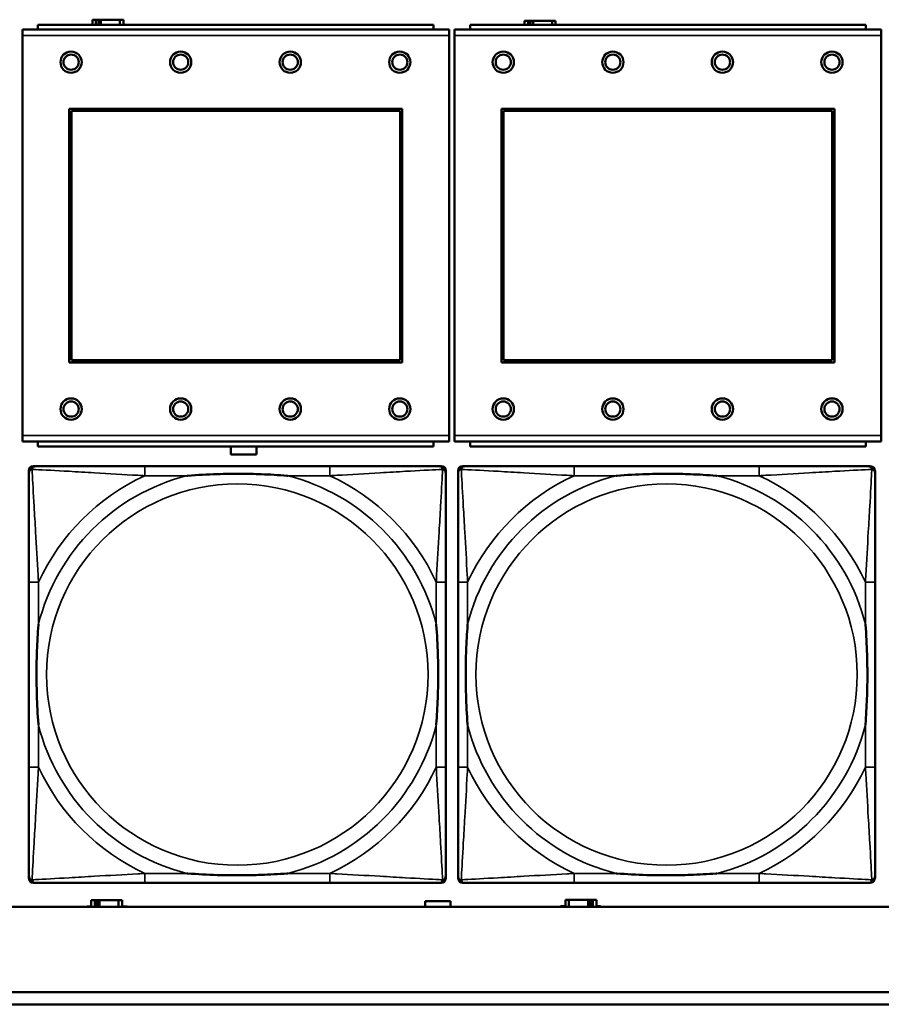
# Model space of a CAD drawing. Header units: inches. Extents: x 1.9 to 64.4, y 1.6 to 69.2.
# Tile 110 of 256: x 29.5 to 30.9, y 56.5 to 58.1. Entities that reach past the tile are written whole.
import ezdxf

# ---------------------------------------------------------------- set-up
doc = ezdxf.new("R2010")
doc.units = ezdxf.units.IN
doc.header["$MEASUREMENT"] = 0
doc.layers.add('Visible (ANSI)', color=7, linetype='Continuous', lineweight=50)
doc.layers.add('Visible Narrow (ANSI)', color=7, linetype='Continuous', lineweight=35)

msp = doc.modelspace()

# ---------------------------------------------------------------- linework, layer by layer
at = {"layer": 'Visible (ANSI)'}
for p, q in [((29.6584, 58.0696), (29.6526, 58.0696)), ((29.6526, 58.0696), (29.6526, 58.0614)), ((29.6584, 58.0696), (29.6624, 58.0696)), ((29.6584, 58.0614), (29.6584, 58.0696)), ((29.6624, 58.0614), (29.6624, 58.0696)), ((29.6624, 58.0696), (29.6665, 58.0696)), ((29.6665, 58.0696), (29.6665, 58.0614)), ((29.6665, 58.0696), (29.6977, 58.0696)), ((29.6977, 58.0696), (29.6977, 58.0614)), ((29.7036, 58.0696), (29.6977, 58.0696)), ((29.7036, 58.0614), (29.7036, 58.0696)), ((30.2386, 58.0534), (29.5376, 58.0534)), ((29.5376, 58.0434), (29.5376, 58.0534)), ((30.2131, 58.0614), (29.5631, 58.0614)), ((29.5631, 58.0534), (29.5631, 58.0614)), ((30.2131, 58.0614), (30.2131, 58.0534)), ((30.2386, 58.0534), (30.2386, 58.0434)), ((30.9486, 58.0534), (30.2476, 58.0534)), ((30.2476, 58.0434), (30.2476, 58.0534)), ((30.9231, 58.0614), (30.2731, 58.0614)), ((30.2731, 58.0534), (30.2731, 58.0614)), ((30.3684, 58.0676), (30.3626, 58.0676)), ((30.3626, 58.0676), (30.3626, 58.0614)), ((30.3684, 58.0676), (30.3724, 58.0676)), ((30.3684, 58.0614), (30.3684, 58.0676)), ((30.3724, 58.0614), (30.3724, 58.0676)), ((30.3724, 58.0676), (30.3765, 58.0676)), ((30.3765, 58.0676), (30.3765, 58.0614)), ((30.3765, 58.0676), (30.4077, 58.0676)), ((30.4077, 58.0676), (30.4077, 58.0614)), ((30.4136, 58.0676), (30.4077, 58.0676)), ((30.4136, 58.0614), (30.4136, 58.0676)), ((30.9231, 58.0614), (30.9231, 58.0534)), ((30.9486, 58.0534), (30.9486, 58.0434)), ((29.5376, 58.0434), (29.5376, 57.3864)), ((30.2386, 57.3864), (30.2386, 58.0434)), ((30.2476, 58.0434), (30.2476, 57.3864)), ((30.9486, 57.3864), (30.9486, 58.0434)), ((29.6146, 57.5064), (29.6146, 57.9234)), ((29.6146, 57.9234), (30.1616, 57.9234)), ((29.6182, 57.9198), (30.158, 57.9198)), ((29.6182, 57.51), (29.6182, 57.9198)), ((30.158, 57.9198), (30.158, 57.51)), ((30.1616, 57.9234), (30.1616, 57.5064)), ((30.3246, 57.5064), (30.3246, 57.9234)), ((30.3246, 57.9234), (30.8716, 57.9234)), ((30.3282, 57.9198), (30.868, 57.9198)), ((30.3282, 57.51), (30.3282, 57.9198)), ((30.868, 57.9198), (30.868, 57.51)), ((30.8716, 57.9234), (30.8716, 57.5064)), ((30.1616, 57.5064), (29.6146, 57.5064)), ((30.158, 57.51), (29.6182, 57.51)), ((30.8716, 57.5064), (30.3246, 57.5064)), ((30.868, 57.51), (30.3282, 57.51)), ((29.5376, 57.3764), (29.5376, 57.3864)), ((29.5376, 57.3764), (30.2386, 57.3764)), ((29.5631, 57.3764), (29.5631, 57.3684)), ((30.2131, 57.3684), (30.2131, 57.3764)), ((30.2386, 57.3864), (30.2386, 57.3764)), ((30.2476, 57.3764), (30.2476, 57.3864)), ((30.2476, 57.3764), (30.9486, 57.3764)), ((30.2731, 57.3764), (30.2731, 57.3684)), ((30.9231, 57.3684), (30.9231, 57.3764)), ((30.9486, 57.3864), (30.9486, 57.3764)), ((30.2131, 57.3684), (29.5631, 57.3684)), ((29.8801, 57.3551), (29.8801, 57.3684)), ((29.9221, 57.3684), (29.9221, 57.3551)), ((30.9231, 57.3684), (30.2731, 57.3684)), ((29.9221, 57.3551), (29.8801, 57.3551)), ((29.5482, 56.6589), (29.5482, 57.3281)), ((29.556, 57.336), (29.56, 57.336)), ((30.0427, 57.336), (29.7387, 57.336)), ((30.2214, 57.336), (30.2253, 57.336)), ((30.2332, 57.3281), (30.2332, 57.3242)), ((30.2533, 56.6589), (30.2533, 57.3281)), ((30.2612, 57.336), (30.2651, 57.336)), ((30.7478, 57.336), (30.4438, 57.336)), ((30.9265, 57.336), (30.9304, 57.336)), ((30.9383, 57.3281), (30.9383, 57.3242)), ((29.5482, 57.1455), (29.5482, 56.8415)), ((30.2332, 56.8415), (30.2332, 57.1455)), ((30.2533, 57.1455), (30.2533, 56.8415)), ((30.9383, 56.8415), (30.9383, 57.1455)), ((30.2332, 56.6628), (30.2332, 56.6589)), ((30.9383, 56.6628), (30.9383, 56.6589)), ((30.2253, 56.651), (29.556, 56.651)), ((29.7387, 56.651), (30.0427, 56.651)), ((30.9304, 56.651), (30.2612, 56.651)), ((30.4438, 56.651), (30.7478, 56.651)), ((29.6564, 56.6226), (29.6506, 56.6226)), ((29.6506, 56.6226), (29.6506, 56.6116)), ((29.6564, 56.6226), (29.6604, 56.6226)), ((29.6564, 56.6116), (29.6564, 56.6226)), ((29.6604, 56.6116), (29.6604, 56.6226)), ((29.6604, 56.6226), (29.6645, 56.6226)), ((29.6645, 56.6226), (29.6645, 56.6116)), ((29.6645, 56.6226), (29.6957, 56.6226)), ((29.6957, 56.6226), (29.6957, 56.6116)), ((29.7016, 56.6226), (29.6957, 56.6226)), ((29.7016, 56.6116), (29.7016, 56.6226)), ((30.1991, 56.6116), (30.1991, 56.6211)), ((30.1991, 56.6211), (30.2411, 56.6211)), ((30.2411, 56.6211), (30.2411, 56.6116)), ((30.4216, 56.6116), (30.4216, 56.6131)), ((30.4216, 56.6131), (30.4297, 56.6131)), ((30.4355, 56.6236), (30.4297, 56.6236)), ((30.4297, 56.6236), (30.4297, 56.6116)), ((30.4355, 56.6236), (30.4668, 56.6236)), ((30.4355, 56.6116), (30.4355, 56.6236)), ((30.4668, 56.6116), (30.4668, 56.6236)), ((30.4668, 56.6236), (30.4709, 56.6236)), ((30.4709, 56.6236), (30.4709, 56.6116)), ((30.4709, 56.6236), (30.4748, 56.6236)), ((30.4807, 56.6236), (30.4748, 56.6236)), ((30.4748, 56.6236), (30.4748, 56.6116)), ((30.4807, 56.6116), (30.4807, 56.6236)), ((30.4807, 56.6131), (30.4871, 56.6131)), ((30.4871, 56.6131), (30.4871, 56.6116)), ((45.17, 56.6116), (22.395, 56.6116)), ((29.6441, 56.6116), (29.6441, 56.6121)), ((29.6441, 56.6121), (29.6506, 56.6121)), ((29.7016, 56.6121), (29.7097, 56.6121)), ((29.7097, 56.6121), (29.7097, 56.6116)), ((22.395, 56.4716), (33.1875, 56.4716)), ((33.1875, 56.4516), (22.395, 56.4516))]:
    msp.add_line(p, q, dxfattribs=at)
for centre, radius in [((29.6176, 57.9998), 0.0175), ((29.6176, 57.9998), 0.0125), ((29.7976, 57.9998), 0.0175), ((29.7976, 57.9998), 0.0125), ((29.9776, 57.9998), 0.0175), ((29.9776, 57.9998), 0.0125), ((30.1576, 57.9998), 0.0175), ((30.1576, 57.9998), 0.0125), ((30.3276, 57.9998), 0.0175), ((30.3276, 57.9998), 0.0125), ((30.5076, 57.9998), 0.0175), ((30.5076, 57.9998), 0.0125), ((30.6876, 57.9998), 0.0175), ((30.6876, 57.9998), 0.0125), ((30.8676, 57.9998), 0.0175), ((30.8676, 57.9998), 0.0125), ((29.6176, 57.4298), 0.0175), ((29.6176, 57.4298), 0.0125), ((29.7976, 57.4298), 0.0175), ((29.7976, 57.4298), 0.0125), ((29.9776, 57.4298), 0.0175), ((29.9776, 57.4298), 0.0125), ((30.1576, 57.4298), 0.0175), ((30.1576, 57.4298), 0.0125), ((30.3276, 57.4298), 0.0175), ((30.3276, 57.4298), 0.0125), ((30.5076, 57.4298), 0.0175), ((30.5076, 57.4298), 0.0125), ((30.6876, 57.4298), 0.0175), ((30.6876, 57.4298), 0.0125), ((30.8676, 57.4298), 0.0175), ((30.8676, 57.4298), 0.0125)]:
    msp.add_circle(centre, radius, dxfattribs=at)
for centre, radius, start, end in [((29.556, 57.3281), 0.00787, 90, 180), ((29.56, 57.3242), 0.0118, 90, 180), ((30.2214, 57.3242), 0.0118, 0, 90), ((30.2253, 57.3281), 0.00787, 0, 90), ((30.2612, 57.3281), 0.00787, 90, 180), ((30.2651, 57.3242), 0.0118, 90, 180), ((30.9265, 57.3242), 0.0118, 0, 90), ((30.9304, 57.3281), 0.00787, 0, 90), ((29.56, 56.6628), 0.0118, 180, 270), ((30.2214, 56.6628), 0.0118, 270, 360), ((30.2651, 56.6628), 0.0118, 180, 270), ((30.9265, 56.6628), 0.0118, 270, 360), ((29.556, 56.6589), 0.00787, 180, 270), ((30.2253, 56.6589), 0.00787, 270, 0), ((30.2612, 56.6589), 0.00787, 180, 270), ((30.9304, 56.6589), 0.00787, 270, 0)]:
    msp.add_arc(centre, radius, start, end, dxfattribs=at)
for points, knots in [([(29.7387, 57.336), (29.7352, 57.336), (29.7316, 57.336), (29.728, 57.336), (29.6948, 57.336), (29.6611, 57.336), (29.6302, 57.336), (29.6033, 57.336), (29.5777, 57.336), (29.5643, 57.336), (29.5627, 57.336), (29.5612, 57.336), (29.56, 57.336)], [0, 0, 0, 0, 0.0272471, 0.0272471, 0.0272471, 0.2790553, 0.2790553, 0.2790553, 0.4988354, 0.4988354, 0.4988354, 0.5252205, 0.5252205, 0.5252205, 0.5252205]), ([(30.2214, 57.336), (30.2065, 57.336), (30.1649, 57.336), (30.1243, 57.336), (30.0977, 57.336), (30.0699, 57.336), (30.0427, 57.336)], [-0.5252205, -0.5252205, -0.5252205, -0.5252205, -0.20743, -0.20743, -0.20743, 0, 0, 0, 0]), ([(30.4438, 57.336), (30.4403, 57.336), (30.4367, 57.336), (30.4331, 57.336), (30.3999, 57.336), (30.3662, 57.336), (30.3353, 57.336), (30.3084, 57.336), (30.2828, 57.336), (30.2694, 57.336), (30.2678, 57.336), (30.2663, 57.336), (30.2651, 57.336)], [0, 0, 0, 0, 0.0272471, 0.0272471, 0.0272471, 0.2790553, 0.2790553, 0.2790553, 0.4988354, 0.4988354, 0.4988354, 0.5252205, 0.5252205, 0.5252205, 0.5252205]), ([(30.9265, 57.336), (30.9116, 57.336), (30.87, 57.336), (30.8294, 57.336), (30.8028, 57.336), (30.775, 57.336), (30.7478, 57.336)], [-0.5252205, -0.5252205, -0.5252205, -0.5252205, -0.20743, -0.20743, -0.20743, 0, 0, 0, 0]), ([(29.5482, 57.3242), (29.5482, 57.3093), (29.5482, 57.2677), (29.5482, 57.2271), (29.5482, 57.2005), (29.5482, 57.1727), (29.5482, 57.1455)], [-0.5252205, -0.5252205, -0.5252205, -0.5252205, -0.20743, -0.20743, -0.20743, 0, 0, 0, 0]), ([(29.8079, 57.3203), (29.8084, 57.3203), (29.8088, 57.3203), (29.8253, 57.3216), (29.8414, 57.3224), (29.8643, 57.3231), (29.871, 57.3233), (29.8802, 57.3234), (29.8827, 57.3234), (29.8868, 57.3234), (29.8884, 57.3234), (29.8915, 57.3234), (29.893, 57.3234), (29.8966, 57.3234), (29.8986, 57.3234), (29.9048, 57.3234), (29.909, 57.3233), (29.9187, 57.3231), (29.9243, 57.3229), (29.944, 57.3222), (29.9581, 57.3214), (29.9726, 57.3203), (29.973, 57.3203), (29.9734, 57.3203)], [-0.416114, -0.416114, -0.416114, -0.416114, -0.4127691, -0.4127691, -0.2896446, -0.2896446, -0.2388934, -0.2388934, -0.2201881, -0.2201881, -0.2080204, -0.2080204, -0.196499, -0.196499, -0.1809939, -0.1809939, -0.149741, -0.149741, -0.1073162, -0.1073162, 0, 0, 0.0033356, 0.0033356, 0.0033356, 0.0033356]), ([(30.2332, 57.1455), (30.2332, 57.149), (30.2332, 57.1526), (30.2332, 57.1562), (30.2332, 57.1894), (30.2332, 57.2231), (30.2332, 57.254), (30.2332, 57.2809), (30.2332, 57.3065), (30.2332, 57.3199), (30.2332, 57.3215), (30.2332, 57.323), (30.2332, 57.3242)], [0, 0, 0, 0, 0.0272471, 0.0272471, 0.0272471, 0.2790553, 0.2790553, 0.2790553, 0.4988354, 0.4988354, 0.4988354, 0.5252205, 0.5252205, 0.5252205, 0.5252205]), ([(30.2533, 57.3242), (30.2533, 57.3093), (30.2533, 57.2677), (30.2533, 57.2271), (30.2533, 57.2005), (30.2533, 57.1727), (30.2533, 57.1455)], [-0.5252205, -0.5252205, -0.5252205, -0.5252205, -0.20743, -0.20743, -0.20743, 0, 0, 0, 0]), ([(30.5131, 57.3203), (30.5135, 57.3203), (30.5139, 57.3203), (30.5304, 57.3216), (30.5465, 57.3224), (30.5695, 57.3231), (30.5762, 57.3233), (30.5853, 57.3234), (30.5878, 57.3234), (30.5919, 57.3234), (30.5935, 57.3234), (30.5966, 57.3234), (30.5981, 57.3234), (30.6017, 57.3234), (30.6038, 57.3234), (30.6099, 57.3234), (30.6141, 57.3233), (30.6238, 57.3231), (30.6294, 57.3229), (30.6492, 57.3222), (30.6632, 57.3214), (30.6777, 57.3203), (30.6781, 57.3203), (30.6786, 57.3203)], [-0.416114, -0.416114, -0.416114, -0.416114, -0.4127691, -0.4127691, -0.2896446, -0.2896446, -0.2388934, -0.2388934, -0.2201881, -0.2201881, -0.2080204, -0.2080204, -0.196499, -0.196499, -0.1809939, -0.1809939, -0.149741, -0.149741, -0.1073162, -0.1073162, 0, 0, 0.0033356, 0.0033356, 0.0033356, 0.0033356]), ([(30.9383, 57.1455), (30.9383, 57.149), (30.9383, 57.1526), (30.9383, 57.1562), (30.9383, 57.1894), (30.9383, 57.2231), (30.9383, 57.254), (30.9383, 57.2809), (30.9383, 57.3065), (30.9383, 57.3199), (30.9383, 57.3215), (30.9383, 57.323), (30.9383, 57.3242)], [0, 0, 0, 0, 0.0272471, 0.0272471, 0.0272471, 0.2790553, 0.2790553, 0.2790553, 0.4988354, 0.4988354, 0.4988354, 0.5252205, 0.5252205, 0.5252205, 0.5252205]), ([(29.5639, 56.9108), (29.5639, 56.9112), (29.5639, 56.9116), (29.5626, 56.9281), (29.5618, 56.9442), (29.5611, 56.9671), (29.5609, 56.9738), (29.5608, 56.983), (29.5608, 56.9855), (29.5608, 56.9896), (29.5608, 56.9912), (29.5608, 56.9943), (29.5608, 56.9958), (29.5608, 56.9994), (29.5608, 57.0015), (29.5608, 57.0076), (29.5609, 57.0118), (29.5611, 57.0215), (29.5613, 57.0271), (29.562, 57.0469), (29.5628, 57.0609), (29.5639, 57.0754), (29.5639, 57.0758), (29.5639, 57.0762)], [-0.416114, -0.416114, -0.416114, -0.416114, -0.4127691, -0.4127691, -0.2896446, -0.2896446, -0.2388934, -0.2388934, -0.2201881, -0.2201881, -0.2080204, -0.2080204, -0.196499, -0.196499, -0.1809939, -0.1809939, -0.149741, -0.149741, -0.1073162, -0.1073162, 0, 0, 0.0033356, 0.0033356, 0.0033356, 0.0033356]), ([(30.2175, 57.0762), (30.2175, 57.0758), (30.2175, 57.0754), (30.2188, 57.0589), (30.2196, 57.0428), (30.2203, 57.0199), (30.2205, 57.0132), (30.2206, 57.004), (30.2206, 57.0015), (30.2206, 56.9974), (30.2206, 56.9958), (30.2206, 56.9927), (30.2206, 56.9912), (30.2206, 56.9876), (30.2206, 56.9856), (30.2206, 56.9794), (30.2205, 56.9752), (30.2203, 56.9655), (30.2201, 56.9599), (30.2194, 56.9402), (30.2186, 56.9261), (30.2175, 56.9116), (30.2175, 56.9112), (30.2175, 56.9108)], [-0.416114, -0.416114, -0.416114, -0.416114, -0.4127691, -0.4127691, -0.2896446, -0.2896446, -0.2388934, -0.2388934, -0.2201881, -0.2201881, -0.2080204, -0.2080204, -0.196499, -0.196499, -0.1809939, -0.1809939, -0.149741, -0.149741, -0.1073162, -0.1073162, 0, 0, 0.0033356, 0.0033356, 0.0033356, 0.0033356]), ([(30.269, 56.9108), (30.269, 56.9112), (30.269, 56.9116), (30.2677, 56.9281), (30.2669, 56.9442), (30.2662, 56.9671), (30.266, 56.9738), (30.2659, 56.983), (30.2659, 56.9855), (30.2659, 56.9896), (30.2659, 56.9912), (30.2659, 56.9943), (30.2659, 56.9958), (30.2659, 56.9994), (30.2659, 57.0015), (30.2659, 57.0076), (30.266, 57.0118), (30.2662, 57.0215), (30.2664, 57.0271), (30.2671, 57.0469), (30.2679, 57.0609), (30.269, 57.0754), (30.269, 57.0758), (30.269, 57.0762)], [-0.416114, -0.416114, -0.416114, -0.416114, -0.4127691, -0.4127691, -0.2896446, -0.2896446, -0.2388934, -0.2388934, -0.2201881, -0.2201881, -0.2080204, -0.2080204, -0.196499, -0.196499, -0.1809939, -0.1809939, -0.149741, -0.149741, -0.1073162, -0.1073162, 0, 0, 0.0033356, 0.0033356, 0.0033356, 0.0033356]), ([(30.9226, 57.0762), (30.9226, 57.0758), (30.9226, 57.0754), (30.9239, 57.0589), (30.9247, 57.0428), (30.9255, 57.0199), (30.9256, 57.0132), (30.9257, 57.004), (30.9257, 57.0015), (30.9257, 56.9974), (30.9258, 56.9958), (30.9258, 56.9927), (30.9258, 56.9912), (30.9257, 56.9876), (30.9257, 56.9856), (30.9257, 56.9794), (30.9256, 56.9752), (30.9254, 56.9655), (30.9252, 56.9599), (30.9245, 56.9402), (30.9237, 56.9261), (30.9226, 56.9116), (30.9226, 56.9112), (30.9226, 56.9108)], [-0.416114, -0.416114, -0.416114, -0.416114, -0.4127691, -0.4127691, -0.2896446, -0.2896446, -0.2388934, -0.2388934, -0.2201881, -0.2201881, -0.2080204, -0.2080204, -0.196499, -0.196499, -0.1809939, -0.1809939, -0.149741, -0.149741, -0.1073162, -0.1073162, 0, 0, 0.0033356, 0.0033356, 0.0033356, 0.0033356]), ([(29.5482, 56.8415), (29.5482, 56.8143), (29.5482, 56.7865), (29.5482, 56.7599), (29.5482, 56.7193), (29.5482, 56.6777), (29.5482, 56.6628)], [3.9382945, 3.9382945, 3.9382945, 3.9382945, 4.1457245, 4.1457245, 4.1457245, 4.463515, 4.463515, 4.463515, 4.463515]), ([(30.2332, 56.6628), (30.2332, 56.6777), (30.2332, 56.7193), (30.2332, 56.7599), (30.2332, 56.7865), (30.2332, 56.8143), (30.2332, 56.8415)], [-0.5252205, -0.5252205, -0.5252205, -0.5252205, -0.20743, -0.20743, -0.20743, 0, 0, 0, 0]), ([(30.2533, 56.8415), (30.2533, 56.8143), (30.2533, 56.7865), (30.2533, 56.7599), (30.2533, 56.7193), (30.2533, 56.6777), (30.2533, 56.6628)], [3.9382945, 3.9382945, 3.9382945, 3.9382945, 4.1457245, 4.1457245, 4.1457245, 4.463515, 4.463515, 4.463515, 4.463515]), ([(30.9383, 56.6628), (30.9383, 56.6777), (30.9383, 56.7193), (30.9383, 56.7599), (30.9383, 56.7865), (30.9383, 56.8143), (30.9383, 56.8415)], [-0.5252205, -0.5252205, -0.5252205, -0.5252205, -0.20743, -0.20743, -0.20743, 0, 0, 0, 0]), ([(29.9734, 56.6667), (29.973, 56.6667), (29.9726, 56.6667), (29.9581, 56.6656), (29.944, 56.6648), (29.9243, 56.6641), (29.9187, 56.6639), (29.909, 56.6637), (29.9048, 56.6636), (29.8986, 56.6636), (29.8966, 56.6636), (29.893, 56.6636), (29.8915, 56.6636), (29.8884, 56.6636), (29.8868, 56.6636), (29.8827, 56.6636), (29.8802, 56.6636), (29.871, 56.6637), (29.8643, 56.6639), (29.8414, 56.6646), (29.8253, 56.6654), (29.8088, 56.6667), (29.8084, 56.6667), (29.8079, 56.6667)], [-0.4149464, -0.4149464, -0.4149464, -0.4149464, -0.41162, -0.41162, -0.3046026, -0.3046026, -0.2622958, -0.2622958, -0.23113, -0.23113, -0.215668, -0.215668, -0.2041787, -0.2041787, -0.1920448, -0.1920448, -0.1733916, -0.1733916, -0.1227817, -0.1227817, 0, 0, 0.0033356, 0.0033356, 0.0033356, 0.0033356]), ([(30.6786, 56.6667), (30.6781, 56.6667), (30.6777, 56.6667), (30.6632, 56.6656), (30.6492, 56.6648), (30.6294, 56.6641), (30.6238, 56.6639), (30.6141, 56.6637), (30.6099, 56.6636), (30.6038, 56.6636), (30.6017, 56.6636), (30.5981, 56.6636), (30.5966, 56.6636), (30.5935, 56.6636), (30.5919, 56.6636), (30.5878, 56.6636), (30.5853, 56.6636), (30.5762, 56.6637), (30.5695, 56.6639), (30.5465, 56.6646), (30.5304, 56.6654), (30.5139, 56.6667), (30.5135, 56.6667), (30.5131, 56.6667)], [-0.4149464, -0.4149464, -0.4149464, -0.4149464, -0.41162, -0.41162, -0.3046026, -0.3046026, -0.2622958, -0.2622958, -0.23113, -0.23113, -0.215668, -0.215668, -0.2041787, -0.2041787, -0.1920448, -0.1920448, -0.1733916, -0.1733916, -0.1227817, -0.1227817, 0, 0, 0.0033356, 0.0033356, 0.0033356, 0.0033356]), ([(29.56, 56.651), (29.5749, 56.651), (29.6165, 56.651), (29.6571, 56.651), (29.6837, 56.651), (29.7115, 56.651), (29.7387, 56.651)], [-0.5252205, -0.5252205, -0.5252205, -0.5252205, -0.20743, -0.20743, -0.20743, 0, 0, 0, 0]), ([(30.0427, 56.651), (30.0699, 56.651), (30.0977, 56.651), (30.1243, 56.651), (30.1649, 56.651), (30.2065, 56.651), (30.2214, 56.651)], [3.9382945, 3.9382945, 3.9382945, 3.9382945, 4.1457245, 4.1457245, 4.1457245, 4.463515, 4.463515, 4.463515, 4.463515]), ([(30.2651, 56.651), (30.28, 56.651), (30.3216, 56.651), (30.3622, 56.651), (30.3888, 56.651), (30.4166, 56.651), (30.4438, 56.651)], [-0.5252205, -0.5252205, -0.5252205, -0.5252205, -0.20743, -0.20743, -0.20743, 0, 0, 0, 0]), ([(30.7478, 56.651), (30.775, 56.651), (30.8028, 56.651), (30.8294, 56.651), (30.87, 56.651), (30.9116, 56.651), (30.9265, 56.651)], [3.9382945, 3.9382945, 3.9382945, 3.9382945, 4.1457245, 4.1457245, 4.1457245, 4.463515, 4.463515, 4.463515, 4.463515])]:
    msp.add_open_spline(points, degree=3, knots=knots, dxfattribs=at)
at = {"layer": 'Visible Narrow (ANSI)'}
for p, q in [((29.5376, 58.0434), (30.2386, 58.0434)), ((30.2476, 58.0434), (30.9486, 58.0434)), ((30.2386, 57.3864), (29.5376, 57.3864)), ((30.9486, 57.3864), (30.2476, 57.3864)), ((29.7387, 57.336), (29.7387, 57.3203)), ((30.0427, 57.336), (30.0427, 57.3203)), ((30.4438, 57.336), (30.4438, 57.3203)), ((30.7478, 57.336), (30.7478, 57.3203)), ((29.7387, 57.3203), (29.8079, 57.3203)), ((29.9734, 57.3203), (30.0427, 57.3203)), ((30.4438, 57.3203), (30.5131, 57.3203)), ((30.6786, 57.3203), (30.7478, 57.3203)), ((29.5639, 57.1455), (29.5482, 57.1455)), ((29.5639, 57.0762), (29.5639, 57.1455)), ((30.2332, 57.1455), (30.2175, 57.1455)), ((30.2175, 57.1455), (30.2175, 57.0762)), ((30.269, 57.1455), (30.2533, 57.1455)), ((30.269, 57.0762), (30.269, 57.1455)), ((30.9383, 57.1455), (30.9226, 57.1455)), ((30.9226, 57.1455), (30.9226, 57.0762)), ((29.5639, 56.8415), (29.5639, 56.9108)), ((30.2175, 56.9108), (30.2175, 56.8415)), ((30.269, 56.8415), (30.269, 56.9108)), ((30.9226, 56.9108), (30.9226, 56.8415)), ((29.5639, 56.8415), (29.5482, 56.8415)), ((30.2332, 56.8415), (30.2175, 56.8415)), ((30.269, 56.8415), (30.2533, 56.8415)), ((30.9383, 56.8415), (30.9226, 56.8415)), ((29.7387, 56.6667), (29.7387, 56.651)), ((29.8079, 56.6667), (29.7387, 56.6667)), ((30.0427, 56.6667), (29.9734, 56.6667)), ((30.0427, 56.6667), (30.0427, 56.651)), ((30.4438, 56.6667), (30.4438, 56.651)), ((30.5131, 56.6667), (30.4438, 56.6667)), ((30.7478, 56.6667), (30.6786, 56.6667)), ((30.7478, 56.6667), (30.7478, 56.651))]:
    msp.add_line(p, q, dxfattribs=at)
for centre in [(29.8907, 56.9935), (30.5958, 56.9935)]:
    msp.add_circle(centre, 0.3133, dxfattribs=at)
for centre, radius, start, end in [((29.8907, 56.9935), 0.3371, 104.2103, 165.7897), ((29.8907, 56.9935), 0.3604, 114.9407, 155.0593), ((29.8907, 56.9935), 0.3371, 14.2103, 75.7897), ((29.8907, 56.9935), 0.3604, 24.9407, 65.0593), ((30.5958, 56.9935), 0.3371, 104.2103, 165.7897), ((30.5958, 56.9935), 0.3604, 114.9407, 155.0593), ((30.5958, 56.9935), 0.3371, 14.2103, 75.7897), ((30.5958, 56.9935), 0.3604, 24.9407, 65.0593), ((29.8907, 56.9935), 0.3371, 194.2103, 255.7897), ((29.8907, 56.9935), 0.3371, 284.2103, 345.7897), ((30.5958, 56.9935), 0.3371, 194.2103, 255.7897), ((30.5958, 56.9935), 0.3371, 284.2103, 345.7897), ((29.8907, 56.9935), 0.3604, 204.9407, 245.0593), ((29.8907, 56.9935), 0.3604, 294.9407, 335.0593), ((30.5958, 56.9935), 0.3604, 204.9407, 245.0593), ((30.5958, 56.9935), 0.3604, 294.9407, 335.0593)]:
    msp.add_arc(centre, radius, start, end, dxfattribs=at)
for points, knots in [([(29.5482, 57.3242), (29.5482, 57.3248), (29.5483, 57.3254), (29.5485, 57.3264), (29.5487, 57.3268), (29.549, 57.3275), (29.5491, 57.3277), (29.5494, 57.3281), (29.5495, 57.3282), (29.5498, 57.3286), (29.5501, 57.3289), (29.5508, 57.3295), (29.5513, 57.3298), (29.5523, 57.3303), (29.5529, 57.3306), (29.5535, 57.3307)], [-0.02627331, -0.02627331, -0.02627331, -0.02627331, -0.02158775, -0.02158775, -0.01736415, -0.01736415, -0.0147244, -0.0147244, -0.01307456, -0.01307456, -0.00977487, -0.00977487, -0.00449537, -0.00449537, 0.00012419, 0.00012419, 0.00012419, 0.00012419]), ([(29.5535, 57.3307), (29.5536, 57.3313), (29.5539, 57.3319), (29.5544, 57.3329), (29.5547, 57.3334), (29.5553, 57.3341), (29.5556, 57.3344), (29.556, 57.3347), (29.5561, 57.3348), (29.5565, 57.3351), (29.5567, 57.3352), (29.5574, 57.3355), (29.5578, 57.3357), (29.5588, 57.3359), (29.5594, 57.336), (29.56, 57.336)], [-0.00012419, -0.00012419, -0.00012419, -0.00012419, 0.00449537, 0.00449537, 0.00977487, 0.00977487, 0.01307456, 0.01307456, 0.0147244, 0.0147244, 0.01736415, 0.01736415, 0.02158775, 0.02158775, 0.02627331, 0.02627331, 0.02627331, 0.02627331]), ([(29.5639, 57.1455), (29.5637, 57.1492), (29.5635, 57.153), (29.562, 57.1803), (29.5606, 57.2045), (29.5584, 57.2424), (29.5575, 57.2564), (29.5555, 57.2916), (29.5545, 57.3118), (29.5536, 57.3272), (29.5536, 57.329), (29.5535, 57.3307)], [0, 0, 0, 0, 0.0278591, 0.0278591, 0.201273, 0.201273, 0.3066357, 0.3066357, 0.475216, 0.475216, 0.5007189, 0.5007189, 0.5007189, 0.5007189]), ([(29.5535, 57.3307), (29.5552, 57.3306), (29.557, 57.3305), (29.5724, 57.3297), (29.5925, 57.3287), (29.6278, 57.3267), (29.6418, 57.3258), (29.6797, 57.3236), (29.7039, 57.3222), (29.7312, 57.3207), (29.735, 57.3205), (29.7387, 57.3203)], [-0.5007189, -0.5007189, -0.5007189, -0.5007189, -0.475216, -0.475216, -0.3066357, -0.3066357, -0.201273, -0.201273, -0.0278591, -0.0278591, 0, 0, 0, 0]), ([(30.0427, 57.3203), (30.0464, 57.3205), (30.0502, 57.3207), (30.0775, 57.3222), (30.1017, 57.3236), (30.1396, 57.3258), (30.1536, 57.3267), (30.1888, 57.3287), (30.209, 57.3297), (30.2244, 57.3305), (30.2262, 57.3306), (30.2279, 57.3307)], [0, 0, 0, 0, 0.0278591, 0.0278591, 0.201273, 0.201273, 0.3066357, 0.3066357, 0.475216, 0.475216, 0.5007189, 0.5007189, 0.5007189, 0.5007189]), ([(30.2279, 57.3307), (30.2278, 57.329), (30.2277, 57.3272), (30.2269, 57.3118), (30.2258, 57.2916), (30.2239, 57.2564), (30.223, 57.2424), (30.2208, 57.2045), (30.2194, 57.1803), (30.2179, 57.153), (30.2177, 57.1492), (30.2175, 57.1455)], [-0.5007189, -0.5007189, -0.5007189, -0.5007189, -0.475216, -0.475216, -0.3066357, -0.3066357, -0.201273, -0.201273, -0.0278591, -0.0278591, 0, 0, 0, 0]), ([(30.2214, 57.336), (30.222, 57.336), (30.2226, 57.3359), (30.2236, 57.3357), (30.224, 57.3355), (30.2246, 57.3352), (30.2249, 57.3351), (30.2253, 57.3348), (30.2254, 57.3347), (30.2258, 57.3344), (30.2261, 57.3341), (30.2267, 57.3334), (30.227, 57.3329), (30.2275, 57.3319), (30.2278, 57.3313), (30.2279, 57.3307)], [-0.02627331, -0.02627331, -0.02627331, -0.02627331, -0.02158775, -0.02158775, -0.01736415, -0.01736415, -0.0147244, -0.0147244, -0.01307456, -0.01307456, -0.00977487, -0.00977487, -0.00449537, -0.00449537, 0.00012419, 0.00012419, 0.00012419, 0.00012419]), ([(30.2279, 57.3307), (30.2285, 57.3306), (30.2291, 57.3303), (30.2301, 57.3298), (30.2306, 57.3295), (30.2313, 57.3289), (30.2316, 57.3286), (30.2319, 57.3282), (30.232, 57.3281), (30.2323, 57.3277), (30.2324, 57.3275), (30.2327, 57.3268), (30.2329, 57.3264), (30.2331, 57.3254), (30.2332, 57.3248), (30.2332, 57.3242)], [-0.00012419, -0.00012419, -0.00012419, -0.00012419, 0.00449537, 0.00449537, 0.00977487, 0.00977487, 0.01307456, 0.01307456, 0.0147244, 0.0147244, 0.01736415, 0.01736415, 0.02158775, 0.02158775, 0.02627331, 0.02627331, 0.02627331, 0.02627331]), ([(30.2533, 57.3242), (30.2533, 57.3248), (30.2534, 57.3254), (30.2536, 57.3264), (30.2538, 57.3268), (30.2541, 57.3275), (30.2542, 57.3277), (30.2545, 57.3281), (30.2546, 57.3282), (30.2549, 57.3286), (30.2552, 57.3289), (30.2559, 57.3295), (30.2564, 57.3298), (30.2575, 57.3303), (30.258, 57.3306), (30.2586, 57.3307)], [-0.02627331, -0.02627331, -0.02627331, -0.02627331, -0.02158775, -0.02158775, -0.01736415, -0.01736415, -0.0147244, -0.0147244, -0.01307456, -0.01307456, -0.00977487, -0.00977487, -0.00449537, -0.00449537, 0.00012419, 0.00012419, 0.00012419, 0.00012419]), ([(30.2586, 57.3307), (30.2588, 57.3313), (30.259, 57.3319), (30.2595, 57.3329), (30.2598, 57.3334), (30.2604, 57.3341), (30.2607, 57.3344), (30.2611, 57.3347), (30.2612, 57.3348), (30.2616, 57.3351), (30.2619, 57.3352), (30.2625, 57.3355), (30.2629, 57.3357), (30.2639, 57.3359), (30.2645, 57.336), (30.2651, 57.336)], [-0.00012419, -0.00012419, -0.00012419, -0.00012419, 0.00449537, 0.00449537, 0.00977487, 0.00977487, 0.01307456, 0.01307456, 0.0147244, 0.0147244, 0.01736415, 0.01736415, 0.02158775, 0.02158775, 0.02627331, 0.02627331, 0.02627331, 0.02627331]), ([(30.269, 57.1455), (30.2688, 57.1492), (30.2686, 57.153), (30.2671, 57.1803), (30.2657, 57.2045), (30.2635, 57.2424), (30.2627, 57.2564), (30.2607, 57.2916), (30.2596, 57.3118), (30.2588, 57.3272), (30.2587, 57.329), (30.2586, 57.3307)], [0, 0, 0, 0, 0.0278591, 0.0278591, 0.201273, 0.201273, 0.3066357, 0.3066357, 0.475216, 0.475216, 0.5007189, 0.5007189, 0.5007189, 0.5007189]), ([(30.2586, 57.3307), (30.2603, 57.3306), (30.2621, 57.3305), (30.2775, 57.3297), (30.2977, 57.3287), (30.3329, 57.3267), (30.3469, 57.3258), (30.3848, 57.3236), (30.409, 57.3222), (30.4363, 57.3207), (30.4401, 57.3205), (30.4438, 57.3203)], [-0.5007189, -0.5007189, -0.5007189, -0.5007189, -0.475216, -0.475216, -0.3066357, -0.3066357, -0.201273, -0.201273, -0.0278591, -0.0278591, 0, 0, 0, 0]), ([(30.7478, 57.3203), (30.7515, 57.3205), (30.7553, 57.3207), (30.7826, 57.3222), (30.8068, 57.3236), (30.8447, 57.3258), (30.8587, 57.3267), (30.894, 57.3287), (30.9141, 57.3297), (30.9295, 57.3305), (30.9313, 57.3306), (30.933, 57.3307)], [0, 0, 0, 0, 0.0278591, 0.0278591, 0.201273, 0.201273, 0.3066357, 0.3066357, 0.475216, 0.475216, 0.5007189, 0.5007189, 0.5007189, 0.5007189]), ([(30.933, 57.3307), (30.933, 57.329), (30.9329, 57.3272), (30.932, 57.3118), (30.931, 57.2916), (30.929, 57.2564), (30.9281, 57.2424), (30.9259, 57.2045), (30.9245, 57.1803), (30.923, 57.153), (30.9228, 57.1492), (30.9226, 57.1455)], [-0.5007189, -0.5007189, -0.5007189, -0.5007189, -0.475216, -0.475216, -0.3066357, -0.3066357, -0.201273, -0.201273, -0.0278591, -0.0278591, 0, 0, 0, 0]), ([(30.9265, 57.336), (30.9271, 57.336), (30.9277, 57.3359), (30.9287, 57.3357), (30.9291, 57.3355), (30.9298, 57.3352), (30.93, 57.3351), (30.9304, 57.3348), (30.9305, 57.3347), (30.9309, 57.3344), (30.9312, 57.3341), (30.9318, 57.3334), (30.9321, 57.3329), (30.9326, 57.3319), (30.9329, 57.3313), (30.933, 57.3307)], [-0.02627331, -0.02627331, -0.02627331, -0.02627331, -0.02158775, -0.02158775, -0.01736415, -0.01736415, -0.0147244, -0.0147244, -0.01307456, -0.01307456, -0.00977487, -0.00977487, -0.00449537, -0.00449537, 0.00012419, 0.00012419, 0.00012419, 0.00012419]), ([(30.933, 57.3307), (30.9336, 57.3306), (30.9342, 57.3303), (30.9352, 57.3298), (30.9357, 57.3295), (30.9364, 57.3289), (30.9367, 57.3286), (30.937, 57.3282), (30.9371, 57.3281), (30.9374, 57.3277), (30.9375, 57.3275), (30.9378, 57.3268), (30.938, 57.3264), (30.9383, 57.3254), (30.9383, 57.3248), (30.9383, 57.3242)], [-0.00012419, -0.00012419, -0.00012419, -0.00012419, 0.00449537, 0.00449537, 0.00977487, 0.00977487, 0.01307456, 0.01307456, 0.0147244, 0.0147244, 0.01736415, 0.01736415, 0.02158775, 0.02158775, 0.02627331, 0.02627331, 0.02627331, 0.02627331]), ([(29.5535, 56.6563), (29.5536, 56.658), (29.5536, 56.6598), (29.5545, 56.6752), (29.5555, 56.6954), (29.5575, 56.7306), (29.5584, 56.7446), (29.5606, 56.7825), (29.562, 56.8067), (29.5635, 56.834), (29.5637, 56.8378), (29.5639, 56.8415)], [-4.4390134, -4.4390134, -4.4390134, -4.4390134, -4.4135105, -4.4135105, -4.2449302, -4.2449302, -4.1395675, -4.1395675, -3.9661536, -3.9661536, -3.9382945, -3.9382945, -3.9382945, -3.9382945]), ([(30.2175, 56.8415), (30.2177, 56.8378), (30.2179, 56.834), (30.2194, 56.8067), (30.2208, 56.7825), (30.223, 56.7446), (30.2239, 56.7306), (30.2258, 56.6954), (30.2269, 56.6752), (30.2277, 56.6598), (30.2278, 56.658), (30.2279, 56.6563)], [0, 0, 0, 0, 0.0278591, 0.0278591, 0.201273, 0.201273, 0.3066357, 0.3066357, 0.475216, 0.475216, 0.5007189, 0.5007189, 0.5007189, 0.5007189]), ([(30.2586, 56.6563), (30.2587, 56.658), (30.2588, 56.6598), (30.2596, 56.6752), (30.2607, 56.6954), (30.2627, 56.7306), (30.2635, 56.7446), (30.2657, 56.7825), (30.2671, 56.8067), (30.2686, 56.834), (30.2688, 56.8378), (30.269, 56.8415)], [-4.4390134, -4.4390134, -4.4390134, -4.4390134, -4.4135105, -4.4135105, -4.2449302, -4.2449302, -4.1395675, -4.1395675, -3.9661536, -3.9661536, -3.9382945, -3.9382945, -3.9382945, -3.9382945]), ([(30.9226, 56.8415), (30.9228, 56.8378), (30.923, 56.834), (30.9245, 56.8067), (30.9259, 56.7825), (30.9281, 56.7446), (30.929, 56.7306), (30.931, 56.6954), (30.932, 56.6752), (30.9329, 56.6598), (30.933, 56.658), (30.933, 56.6563)], [0, 0, 0, 0, 0.0278591, 0.0278591, 0.201273, 0.201273, 0.3066357, 0.3066357, 0.475216, 0.475216, 0.5007189, 0.5007189, 0.5007189, 0.5007189]), ([(29.5535, 56.6563), (29.5529, 56.6564), (29.5523, 56.6567), (29.5513, 56.6572), (29.5508, 56.6575), (29.5501, 56.6581), (29.5498, 56.6584), (29.5495, 56.6588), (29.5494, 56.6589), (29.5491, 56.6593), (29.549, 56.6595), (29.5487, 56.6602), (29.5485, 56.6606), (29.5483, 56.6616), (29.5482, 56.6622), (29.5482, 56.6628)], [-0.00012419, -0.00012419, -0.00012419, -0.00012419, 0.00449537, 0.00449537, 0.00977487, 0.00977487, 0.01307456, 0.01307456, 0.0147244, 0.0147244, 0.01736415, 0.01736415, 0.02158775, 0.02158775, 0.02627331, 0.02627331, 0.02627331, 0.02627331]), ([(29.7387, 56.6667), (29.735, 56.6665), (29.7312, 56.6663), (29.7039, 56.6648), (29.6797, 56.6634), (29.6418, 56.6612), (29.6278, 56.6603), (29.5925, 56.6584), (29.5724, 56.6573), (29.557, 56.6565), (29.5552, 56.6564), (29.5535, 56.6563)], [0, 0, 0, 0, 0.0278591, 0.0278591, 0.201273, 0.201273, 0.3066357, 0.3066357, 0.475216, 0.475216, 0.5007189, 0.5007189, 0.5007189, 0.5007189]), ([(30.2279, 56.6563), (30.2262, 56.6564), (30.2244, 56.6565), (30.209, 56.6573), (30.1888, 56.6584), (30.1536, 56.6603), (30.1396, 56.6612), (30.1017, 56.6634), (30.0775, 56.6648), (30.0502, 56.6663), (30.0464, 56.6665), (30.0427, 56.6667)], [-4.4390134, -4.4390134, -4.4390134, -4.4390134, -4.4135105, -4.4135105, -4.2449302, -4.2449302, -4.1395675, -4.1395675, -3.9661536, -3.9661536, -3.9382945, -3.9382945, -3.9382945, -3.9382945]), ([(30.2332, 56.6628), (30.2332, 56.6622), (30.2331, 56.6616), (30.2329, 56.6606), (30.2327, 56.6602), (30.2324, 56.6595), (30.2323, 56.6593), (30.232, 56.6589), (30.2319, 56.6588), (30.2316, 56.6584), (30.2313, 56.6581), (30.2306, 56.6575), (30.2301, 56.6572), (30.2291, 56.6567), (30.2285, 56.6564), (30.2279, 56.6563)], [-0.02627331, -0.02627331, -0.02627331, -0.02627331, -0.02158775, -0.02158775, -0.01736415, -0.01736415, -0.0147244, -0.0147244, -0.01307456, -0.01307456, -0.00977487, -0.00977487, -0.00449537, -0.00449537, 0.00012419, 0.00012419, 0.00012419, 0.00012419]), ([(30.2586, 56.6563), (30.258, 56.6564), (30.2575, 56.6567), (30.2564, 56.6572), (30.2559, 56.6575), (30.2552, 56.6581), (30.2549, 56.6584), (30.2546, 56.6588), (30.2545, 56.6589), (30.2542, 56.6593), (30.2541, 56.6595), (30.2538, 56.6602), (30.2536, 56.6606), (30.2534, 56.6616), (30.2533, 56.6622), (30.2533, 56.6628)], [-0.00012419, -0.00012419, -0.00012419, -0.00012419, 0.00449537, 0.00449537, 0.00977487, 0.00977487, 0.01307456, 0.01307456, 0.0147244, 0.0147244, 0.01736415, 0.01736415, 0.02158775, 0.02158775, 0.02627331, 0.02627331, 0.02627331, 0.02627331]), ([(30.4438, 56.6667), (30.4401, 56.6665), (30.4363, 56.6663), (30.409, 56.6648), (30.3848, 56.6634), (30.3469, 56.6612), (30.3329, 56.6603), (30.2977, 56.6584), (30.2775, 56.6573), (30.2621, 56.6565), (30.2603, 56.6564), (30.2586, 56.6563)], [0, 0, 0, 0, 0.0278591, 0.0278591, 0.201273, 0.201273, 0.3066357, 0.3066357, 0.475216, 0.475216, 0.5007189, 0.5007189, 0.5007189, 0.5007189]), ([(30.933, 56.6563), (30.9313, 56.6564), (30.9295, 56.6565), (30.9141, 56.6573), (30.894, 56.6584), (30.8587, 56.6603), (30.8447, 56.6612), (30.8068, 56.6634), (30.7826, 56.6648), (30.7553, 56.6663), (30.7515, 56.6665), (30.7478, 56.6667)], [-4.4390134, -4.4390134, -4.4390134, -4.4390134, -4.4135105, -4.4135105, -4.2449302, -4.2449302, -4.1395675, -4.1395675, -3.9661536, -3.9661536, -3.9382945, -3.9382945, -3.9382945, -3.9382945]), ([(30.9383, 56.6628), (30.9383, 56.6622), (30.9383, 56.6616), (30.938, 56.6606), (30.9378, 56.6602), (30.9375, 56.6595), (30.9374, 56.6593), (30.9371, 56.6589), (30.937, 56.6588), (30.9367, 56.6584), (30.9364, 56.6581), (30.9357, 56.6575), (30.9352, 56.6572), (30.9342, 56.6567), (30.9336, 56.6564), (30.933, 56.6563)], [-0.02627331, -0.02627331, -0.02627331, -0.02627331, -0.02158775, -0.02158775, -0.01736415, -0.01736415, -0.0147244, -0.0147244, -0.01307456, -0.01307456, -0.00977487, -0.00977487, -0.00449537, -0.00449537, 0.00012419, 0.00012419, 0.00012419, 0.00012419]), ([(29.56, 56.651), (29.5594, 56.651), (29.5588, 56.6511), (29.5578, 56.6513), (29.5574, 56.6515), (29.5567, 56.6518), (29.5565, 56.6519), (29.5561, 56.6522), (29.556, 56.6523), (29.5556, 56.6526), (29.5553, 56.6529), (29.5547, 56.6536), (29.5544, 56.6541), (29.5539, 56.6551), (29.5536, 56.6557), (29.5535, 56.6563)], [-0.02627331, -0.02627331, -0.02627331, -0.02627331, -0.02158775, -0.02158775, -0.01736415, -0.01736415, -0.0147244, -0.0147244, -0.01307456, -0.01307456, -0.00977487, -0.00977487, -0.00449537, -0.00449537, 0.00012419, 0.00012419, 0.00012419, 0.00012419]), ([(30.2279, 56.6563), (30.2278, 56.6557), (30.2275, 56.6551), (30.227, 56.6541), (30.2267, 56.6536), (30.2261, 56.6529), (30.2258, 56.6526), (30.2254, 56.6523), (30.2253, 56.6522), (30.2249, 56.6519), (30.2246, 56.6518), (30.224, 56.6515), (30.2236, 56.6513), (30.2226, 56.6511), (30.222, 56.651), (30.2214, 56.651)], [-0.00012419, -0.00012419, -0.00012419, -0.00012419, 0.00449537, 0.00449537, 0.00977487, 0.00977487, 0.01307456, 0.01307456, 0.0147244, 0.0147244, 0.01736415, 0.01736415, 0.02158775, 0.02158775, 0.02627331, 0.02627331, 0.02627331, 0.02627331]), ([(30.2651, 56.651), (30.2645, 56.651), (30.2639, 56.6511), (30.2629, 56.6513), (30.2625, 56.6515), (30.2619, 56.6518), (30.2616, 56.6519), (30.2612, 56.6522), (30.2611, 56.6523), (30.2607, 56.6526), (30.2604, 56.6529), (30.2598, 56.6536), (30.2595, 56.6541), (30.259, 56.6551), (30.2588, 56.6557), (30.2586, 56.6563)], [-0.02627331, -0.02627331, -0.02627331, -0.02627331, -0.02158775, -0.02158775, -0.01736415, -0.01736415, -0.0147244, -0.0147244, -0.01307456, -0.01307456, -0.00977487, -0.00977487, -0.00449537, -0.00449537, 0.00012419, 0.00012419, 0.00012419, 0.00012419]), ([(30.933, 56.6563), (30.9329, 56.6557), (30.9326, 56.6551), (30.9321, 56.6541), (30.9318, 56.6536), (30.9312, 56.6529), (30.9309, 56.6526), (30.9305, 56.6523), (30.9304, 56.6522), (30.93, 56.6519), (30.9298, 56.6518), (30.9291, 56.6515), (30.9287, 56.6513), (30.9277, 56.6511), (30.9271, 56.651), (30.9265, 56.651)], [-0.00012419, -0.00012419, -0.00012419, -0.00012419, 0.00449537, 0.00449537, 0.00977487, 0.00977487, 0.01307456, 0.01307456, 0.0147244, 0.0147244, 0.01736415, 0.01736415, 0.02158775, 0.02158775, 0.02627331, 0.02627331, 0.02627331, 0.02627331])]:
    msp.add_open_spline(points, degree=3, knots=knots, dxfattribs=at)

doc.saveas('drawing.dxf')
